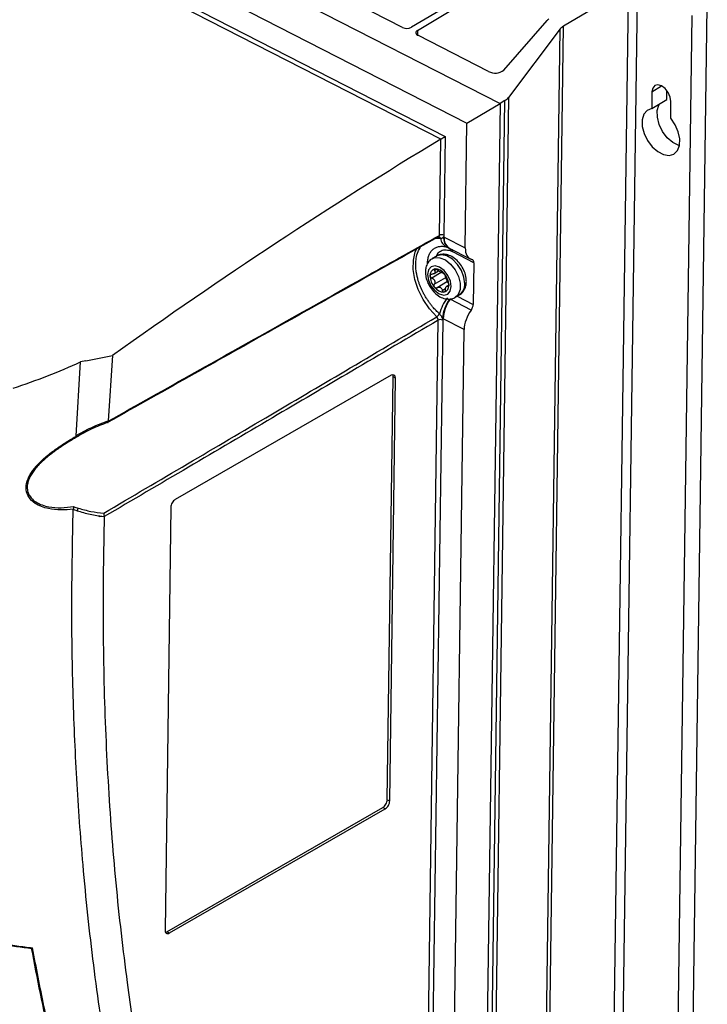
# Model space of a CAD drawing. Header units: millimetres. Extents: x -0.201 to 0.721, y -0.195 to 0.483.
# Tile 127 of 188: x 0.589 to 0.696, y -0.118 to 0.035. Entities that reach past the tile are written whole.
import ezdxf

# ---------------------------------------------------------------- set-up
doc = ezdxf.new("R2010")
doc.units = ezdxf.units.MM

msp = doc.modelspace()

# ---------------------------------------------------------------- linework, layer by layer
at = {"color": 7, "linetype": 'Continuous', "lineweight": 25}
for p, q in [((0.551971, 0.079255), (0.663652, 0.022057)), ((0.547016, 0.076087), (0.658503, 0.018988)), ((0.550297, 0.070604), (0.655118, 0.016919)), ((0.654414, 0.016496), (0.550332, 0.069802)), ((0.673187, 0.047733), (0.649864, 0.033931)), ((0.650784, 0.03346), (0.673929, 0.047353)), ((0.683665, 0.040127), (0.673533, 0.034088)), ((0.680998, -0.153371), (0.683665, 0.040127)), ((0.682411, -0.153348), (0.685078, 0.040149)), ((0.648454, 0.03391), (0.641226, 0.037611)), ((0.693268, -0.156297), (0.695935, 0.0372)), ((0.690911, -0.157702), (0.693578, 0.035796)), ((0.664229, 0.027272), (0.670976, 0.034973)), ((0.670866, -0.159409), (0.673533, 0.034088)), ((0.650784, 0.03346), (0.650774, 0.032726)), ((0.661866, 0.027041), (0.650852, 0.032682)), ((0.673034, 0.033682), (0.664971, 0.022989)), ((0.670368, -0.159816), (0.673034, 0.033682)), ((0.68731, 0.023887), (0.688826, 0.024791)), ((0.68731, 0.023887), (0.687274, 0.021272)), ((0.689631, 0.022677), (0.68965, 0.024069)), ((0.658503, 0.018988), (0.663652, 0.022057)), ((0.663652, 0.022057), (0.660984, -0.171513)), ((0.661749, -0.170986), (0.664416, 0.022512)), ((0.664971, 0.022989), (0.662304, -0.170508)), ((0.664416, 0.022512), (0.663652, 0.022057)), ((0.687274, 0.021272), (0.689631, 0.022677)), ((0.690231, 0.019758), (0.690267, 0.022373)), ((0.658236, -0.000419), (0.658503, 0.018988)), ((0.655118, 0.016919), (0.654906, 0.001522)), ((0.654205, 0.001514), (0.654412, 0.016494)), ((0.654412, 0.016494), (0.654414, 0.016496)), ((0.654085, 0.001267), (0.654122, 0.001283)), ((0.654974, 0.001252), (0.658236, -0.000419)), ((0.655186, -0.000278), (0.655423, -0.000346)), ((0.655685, -0.000433), (0.655735, -0.000459)), ((0.655735, -0.000459), (0.659012, -0.002137)), ((0.656226, -0.00104), (0.655936, -0.000923)), ((0.659565, -0.00275), (0.656278, -0.001066)), ((0.653768, -0.001716), (0.653094, -0.002118)), ((0.659565, -0.00275), (0.659476, -0.009261)), ((0.654486, -0.004274), (0.653032, -0.005141)), ((0.653377, -0.004454), (0.654081, -0.004034)), ((0.653744, -0.00379), (0.653445, -0.003968)), ((0.653416, -0.006114), (0.655212, -0.005043)), ((0.65548, -0.005697), (0.653875, -0.006653)), ((0.654664, -0.007057), (0.655173, -0.006754)), ((0.65567, -0.006227), (0.655368, -0.006406)), ((0.655537, -0.006424), (0.655664, -0.006349)), ((0.659161, -0.01013), (0.655879, -0.008449)), ((0.656678, -0.008131), (0.657351, -0.007729)), ((0.656951, -0.007968), (0.659476, -0.009261)), ((0.652251, -0.140273), (0.654023, -0.011705)), ((0.654724, -0.011697), (0.652952, -0.140265)), ((0.65806, -0.013171), (0.654798, -0.0115)), ((0.656282, -0.142206), (0.65806, -0.013171)), ((0.597633, -0.029702), (0.598334, -0.018202)), ((0.599148, -0.018037), (0.598334, -0.018202)), ((0.599148, -0.018037), (0.603304, -0.017204)), ((0.603304, -0.017204), (0.602642, -0.027393)), ((0.646709, -0.020293), (0.61308, -0.039634)), ((0.6461, -0.08643), (0.647008, -0.02054)), ((0.646476, -0.086622), (0.647384, -0.020732)), ((0.647384, -0.020732), (0.647008, -0.02054)), ((0.602642, -0.027393), (0.602643, -0.027437)), ((0.597177, -0.0412), (0.597189, -0.041136)), ((0.612382, -0.040863), (0.611474, -0.106752)), ((0.601264, -0.042329), (0.60128, -0.04215)), ((0.601264, -0.042329), (0.601365, -0.042186)), ((0.602019, -0.042323), (0.602017, -0.042353)), ((0.6461, -0.08643), (0.646476, -0.086622)), ((0.611773, -0.106999), (0.645403, -0.087658)), ((0.612149, -0.107191), (0.645778, -0.08785)), ((0.645778, -0.08785), (0.645403, -0.087658)), ((0.611773, -0.106999), (0.612149, -0.107191)), ((0.590444, -0.109462), (0.590692, -0.109589))]:
    msp.add_line(p, q, dxfattribs=at)
at = {"color": 7, "linetype": 'Continuous', "lineweight": 25, "flags": 128}
for points in [[(0.690267, 0.022373), (0.690163, 0.023069), (0.68985, 0.023774), (0.689375, 0.024382), (0.688811, 0.024798), (0.688244, 0.024961), (0.687759, 0.024845), (0.687431, 0.024468), (0.68731, 0.023887)], [(0.691598, 0.015464), (0.691477, 0.015501), (0.69057, 0.015966), (0.68971, 0.016719), (0.688978, 0.017689), (0.688443, 0.018786), (0.688155, 0.019906), (0.688141, 0.020943), (0.688402, 0.0218), (0.688547, 0.022031)], [(0.687274, 0.021272), (0.686558, 0.020992), (0.686046, 0.020396), (0.685784, 0.019538), (0.685798, 0.018501), (0.686086, 0.017381), (0.686621, 0.016285), (0.687353, 0.015314), (0.688213, 0.014561), (0.689121, 0.014097), (0.689989, 0.013964), (0.690738, 0.014176), (0.691296, 0.014713), (0.69161, 0.015524), (0.691652, 0.016533), (0.691418, 0.017644), (0.690928, 0.018754), (0.690231, 0.019758)], [(0.653793, -0.011197), (0.652662, -0.00994), (0.65169, -0.0085), (0.650923, -0.006946), (0.650398, -0.005351), (0.650139, -0.003791), (0.650159, -0.002338), (0.650457, -0.001063), (0.650676, -0.000567)], [(0.658147, -0.006048), (0.658019, -0.005028), (0.657626, -0.003976), (0.657008, -0.003004), (0.656234, -0.002218), (0.655386, -0.001704), (0.654557, -0.001517), (0.653837, -0.001678), (0.653768, -0.001716)], [(0.653081, -0.002126), (0.653505, -0.001956), (0.65429, -0.001969), (0.65514, -0.002324), (0.655962, -0.002983), (0.656668, -0.003874), (0.657181, -0.0049), (0.657445, -0.005951), (0.657431, -0.006912), (0.657142, -0.007679), (0.656682, -0.008128)], [(0.652365, -0.004579), (0.652494, -0.005449), (0.652886, -0.006331), (0.653479, -0.00709), (0.654184, -0.007611), (0.654893, -0.007814), (0.655499, -0.007669), (0.655909, -0.007198), (0.656061, -0.006472), (0.655931, -0.005602), (0.65554, -0.00472), (0.654946, -0.003961), (0.654241, -0.00344), (0.653532, -0.003237), (0.652926, -0.003382), (0.652516, -0.003853), (0.652365, -0.004579)]]:
    msp.add_lwpolyline(points, dxfattribs=at)
at = {"color": 7, "linetype": 'Continuous', "lineweight": 25}
for centre, radius, start, end in [((0.649138, 0.035352), 0.0015958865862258, 244.643515, 297.091872), ((0.671967, 0.033979), 0.0014035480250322, 120.271457, 134.917838), ((0.674533, 0.032354), 0.0020024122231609, 119.990014, 138.473086), ((0.650952, 0.033083), 0.0004131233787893, 113.953029, 256.052931), ((0.662868, 0.02899), 0.0021912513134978, 242.794544, 308.391101), ((0.663466, 0.024177), 0.0019168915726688, 299.688903, 321.706642), ((0.654564, 0.000799), 0.0008002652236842, 64.694628, 116.597496), ((0.654078, 0.000948), 0.0003395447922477, 19.121178, 82.659932), ((0.656125, 0.001253), 0.0017371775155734, 186.41686, 245.01925), ((0.656637, 0.00107), 0.0017799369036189, 172.497156, 237.650289), ((0.651797, -0.00495), 0.006968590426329, 62.878685, 63.811207), ((0.65669, 0.000991), 0.0017356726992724, 171.353595, 236.63826), ((0.65526, -0.000949), 0.0006766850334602, 2.181843, 48.265349), ((0.655563, -0.001012), 0.0006637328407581, 357.556564, 32.233577), ((0.655629, -0.001027), 0.0006502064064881, 356.554622, 31.404856), ((0.654656, -0.004233), 0.0035579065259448, 62.878685, 63.811207), ((0.653706, -0.004664), 0.0009604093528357, 102.263103, 186.82945), ((0.653513, -0.005503), 0.0017775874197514, 35.405687, 90.355423), ((0.653794, -0.005407), 0.0013266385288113, 58.694469, 67.066641), ((0.654708, -0.003622), 0.0006887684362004, 234.798116, 250.962994), ((0.652819, -0.006359), 0.0028544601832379, 1.712932, 41.34717), ((0.655606, -0.004693), 0.0028544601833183, 181.712932, 221.34717), ((0.656322, -0.006214), 0.0018317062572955, 304.170687, 5.201968), ((0.654912, -0.005548), 0.0017775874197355, 215.405687, 270.355423), ((0.654054, -0.007228), 0.0006887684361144, 54.798116, 70.962994), ((0.654968, -0.005444), 0.0013266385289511, 238.694469, 247.066641), ((0.654719, -0.006387), 0.000960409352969, 282.263103, 6.82945), ((0.660962, -0.012396), 0.0069279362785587, 142.773408, 166.133207), ((0.660406, -0.011833), 0.005721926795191, 143.32749, 176.131546), ((0.660446, -0.011784), 0.0056546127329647, 143.859846, 177.127244), ((0.657894, -0.004514), 0.0044205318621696, 241.960989, 242.878729), ((0.653046, -0.010035), 0.0013812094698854, 302.768475, 329.538182), ((0.654381, -0.012421), 0.0008002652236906, 64.694628, 116.597496), ((0.658052, -0.005148), 0.0071376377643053, 241.960989, 242.878729), ((0.596853, -0.040879), 0.0011227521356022, 329.975294, 353.439726)]:
    msp.add_arc(centre, radius, start, end, dxfattribs=at)
for centre, major_axis, ratio, start_param, end_param in [((0.654781, 0.016718), (0.0005042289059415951, 0.0003035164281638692), 0.003937, 3.894588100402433, 5.44121099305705), ((0.658578, -0.65677), (0.3826608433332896, 0.7216986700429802), 0.567796, 0.7586230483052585, 0.84993896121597), ((0.660638, 0.000963), (0.001639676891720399, 0.003092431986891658), 0.567796, 2.305241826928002, 3.287007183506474), ((0.658879, -0.003145), (0.0004684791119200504, 0.0008835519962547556), 0.567796, 5.446834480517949, 6.428599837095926), ((0.660462, -0.011789), (0.001639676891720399, 0.003092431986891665), 0.567796, 1.323476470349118, 2.305241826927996), ((0.658789, -0.009655), (0.0004684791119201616, 0.0008835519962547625), 0.567796, 4.465069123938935, 5.446834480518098), ((0.646697, -0.021127), (0.0004684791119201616, 0.0008835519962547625), 0.567796, 5.446834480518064, 7.017630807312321), ((0.646322, -0.020935), (0.0004684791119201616, 0.0008835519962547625), 0.567796, 5.44683448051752, 5.910921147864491), ((0.613068, -0.040468), (0.0004684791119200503, 0.0008835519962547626), 0.567796, 0.7344455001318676, 2.305241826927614), ((0.645414, -0.086824), (0.0004684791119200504, 0.0008835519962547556), 0.567796, 3.876038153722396, 5.446834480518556), ((0.645789, -0.087016), (0.0004684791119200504, 0.0008835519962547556), 0.567796, 3.876038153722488, 5.446834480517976), ((0.61216, -0.106357), (0.0004684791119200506, 0.0008835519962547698), 0.567796, 2.305241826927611, 3.87603815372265), ((0.611785, -0.106165), (0.0004684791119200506, 0.0008835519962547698), 0.567796, 3.529992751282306, 3.876038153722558)]:
    msp.add_ellipse(centre, major_axis=major_axis, ratio=ratio, start_param=start_param, end_param=end_param, dxfattribs=at)
for points, knots in [([(0.6539649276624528, 0.0012463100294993), (0.6489604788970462, -0.0015627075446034), (0.6404273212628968, -0.0063524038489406), (0.6277785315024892, -0.0134576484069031), (0.6156399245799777, -0.0202790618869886), (0.6070299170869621, -0.025120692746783), (0.6025353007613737, -0.0276481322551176)], [0, 0, 0, 0, 0.2919462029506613, 0.4978016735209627, 0.7378412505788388, 1, 1, 1, 1]), ([(0.6026426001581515, -0.0274369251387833), (0.6071335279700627, -0.0249128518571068), (0.620608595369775, -0.017339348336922), (0.6377961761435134, -0.0076888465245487), (0.6504926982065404, -0.0005679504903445), (0.6542053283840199, 0.001514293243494)], [0, 0, 0, 0, 0.2612857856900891, 0.783990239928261, 1, 1, 1, 1]), ([(0.6536531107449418, 0.0010712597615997), (0.6537630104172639, 0.0010785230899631), (0.6540056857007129, 0.0010945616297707), (0.6542598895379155, 0.0010715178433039), (0.6543989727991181, 0.0010589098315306)], [0, 0, 0, 0, 0.4528671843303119, 1, 1, 1, 1]), ([(0.6539649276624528, 0.0012463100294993), (0.6539745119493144, 0.0012459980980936), (0.6539937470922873, 0.001245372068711), (0.6540214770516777, 0.0012483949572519), (0.6540481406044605, 0.0012546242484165), (0.6540690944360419, 0.0012619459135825), (0.6540804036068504, 0.0012682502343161), (0.6540839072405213, 0.001270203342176)], [0, 0, 0, 0, 0.2203876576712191, 0.4423060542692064, 0.6690539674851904, 0.8974713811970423, 1, 1, 1, 1]), ([(0.6540839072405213, 0.001270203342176), (0.6540880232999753, 0.0012722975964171), (0.6540998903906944, 0.0012783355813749), (0.6541176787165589, 0.00129166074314), (0.6541372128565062, 0.0013099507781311), (0.6541543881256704, 0.001331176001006), (0.6541691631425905, 0.0013548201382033), (0.6541815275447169, 0.0013808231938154), (0.6541915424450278, 0.001409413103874), (0.6541991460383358, 0.0014412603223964), (0.6542042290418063, 0.0014760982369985), (0.6542049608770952, 0.001501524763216), (0.6542053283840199, 0.001514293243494)], [0, 0, 0, 0, 0.0538657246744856, 0.1553013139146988, 0.258946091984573, 0.3633543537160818, 0.4640853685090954, 0.5655166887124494, 0.6691565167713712, 0.7735593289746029, 0.8862879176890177, 1, 1, 1, 1]), ([(0.6543989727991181, 0.0010589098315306), (0.6544744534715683, 0.0010623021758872), (0.6546087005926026, 0.0010683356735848), (0.6547567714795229, 0.0011771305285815), (0.6548336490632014, 0.0012605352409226), (0.6548725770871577, 0.0013027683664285)], [0, 0, 0, 0, 0.3880180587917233, 0.6901145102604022, 0.9999999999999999, 0.9999999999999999, 0.9999999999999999, 0.9999999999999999]), ([(0.6549056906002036, 0.0015221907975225), (0.6549028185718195, 0.0014714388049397), (0.654898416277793, 0.0013936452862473), (0.6548792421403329, 0.0013262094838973), (0.6548725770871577, 0.0013027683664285)], [0, 0, 0, 0, 0.6523935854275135, 1, 1, 1, 1]), ([(0.6542364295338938, -0.0107353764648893), (0.6541436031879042, -0.0106497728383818), (0.6538641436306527, -0.0103920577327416), (0.653504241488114, -0.010015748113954), (0.6531307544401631, -0.0095856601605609), (0.6528263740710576, -0.0092058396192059), (0.6525103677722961, -0.0087740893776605), (0.6522099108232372, -0.008323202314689), (0.65193449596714, -0.0078672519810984), (0.6516024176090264, -0.0072592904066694), (0.6513154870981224, -0.0066426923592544), (0.6510764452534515, -0.0060230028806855), (0.6508196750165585, -0.0052542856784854), (0.6506439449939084, -0.0044922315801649), (0.6505353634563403, -0.003608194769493), (0.6505138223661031, -0.0030360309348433), (0.6505439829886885, -0.0024882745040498), (0.6506252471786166, -0.0018228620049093), (0.6507936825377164, -0.0012066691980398), (0.6510482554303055, -0.0006649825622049), (0.6511904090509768, -0.0004120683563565), (0.6512894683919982, -0.0002791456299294), (0.6513195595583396, -0.0002387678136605)], [0, 0, 0, 0, 0.0305293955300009, 0.0919106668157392, 0.1227868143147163, 0.1633346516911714, 0.2042974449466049, 0.2454706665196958, 0.2870738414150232, 0.3258419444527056, 0.403970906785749, 0.4435744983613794, 0.4815262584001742, 0.5965979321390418, 0.6343939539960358, 0.7106275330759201, 0.7491152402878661, 0.7873635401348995, 0.9033552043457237, 0.9427932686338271, 0.9826223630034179, 1, 1, 1, 1]), ([(0.6523614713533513, -0.0029189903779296), (0.6523611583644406, -0.0029124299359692), (0.6523554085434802, -0.0027919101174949), (0.6523682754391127, -0.0025647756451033), (0.6524027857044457, -0.0022408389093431), (0.6524669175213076, -0.0019343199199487), (0.6525557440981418, -0.0016472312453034), (0.6526696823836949, -0.0013803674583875), (0.6528097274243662, -0.001132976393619), (0.6529728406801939, -0.0009121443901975), (0.653156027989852, -0.0007199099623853), (0.6533579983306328, -0.000555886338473), (0.6535814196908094, -0.0004189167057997), (0.6538204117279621, -0.0003136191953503), (0.654154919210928, -0.0002151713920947), (0.6545141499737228, -0.0001795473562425), (0.6548926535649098, -0.0002028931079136), (0.655089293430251, -0.0002435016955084), (0.6551875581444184, -0.0002637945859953)], [0, 0, 0, 0, 0.003563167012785, 0.0654578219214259, 0.1286800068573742, 0.1923616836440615, 0.2542059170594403, 0.3164854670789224, 0.3801501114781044, 0.4442988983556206, 0.5054010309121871, 0.5669389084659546, 0.6298621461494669, 0.6932684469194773, 0.7533280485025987, 0.8755158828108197, 0.9377928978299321, 1, 1, 1, 1]), ([(0.6559359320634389, -0.0009229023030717), (0.655630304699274, -0.0008483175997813), (0.6550191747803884, -0.0006991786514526), (0.6542736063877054, -0.0009906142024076), (0.653814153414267, -0.0013978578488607), (0.6537149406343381, -0.0017755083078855), (0.6536956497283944, -0.001848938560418)], [0, 0, 0, 0, 0.3074021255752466, 0.6146787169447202, 0.925078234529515, 1, 1, 1, 1]), ([(0.6584073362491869, -0.0056831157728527), (0.6584011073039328, -0.0055009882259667), (0.6583839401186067, -0.0049990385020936), (0.6581484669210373, -0.0041474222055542), (0.6576617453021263, -0.0032013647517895), (0.6569811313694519, -0.0023758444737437), (0.6561885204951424, -0.0017770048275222), (0.6553519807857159, -0.0014440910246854), (0.6545586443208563, -0.0014181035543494), (0.6539917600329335, -0.0015349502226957), (0.6537797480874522, -0.0017222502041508), (0.6537555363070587, -0.001743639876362)], [0, 0, 0, 0, 0.0769437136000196, 0.2120594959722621, 0.3478744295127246, 0.484990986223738, 0.6249886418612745, 0.7524056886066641, 0.8711499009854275, 0.9852853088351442, 1, 1, 1, 1]), ([(0.6553135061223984, -0.000294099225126), (0.65538791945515, -0.0003212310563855), (0.6555243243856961, -0.0003709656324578), (0.6556214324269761, -0.0004170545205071), (0.6556655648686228, -0.000438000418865)], [0, 0, 0, 0, 0.5455325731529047, 1, 1, 1, 1]), ([(0.65308861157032, -0.0021475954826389), (0.6530428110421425, -0.0021672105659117), (0.6527571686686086, -0.0022895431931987), (0.6523934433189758, -0.0027636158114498), (0.6520909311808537, -0.0034379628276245), (0.6520547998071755, -0.0039354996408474), (0.6520382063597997, -0.0041639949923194)], [0, 0, 0, 0, 0.0637394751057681, 0.3975215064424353, 0.7233098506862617, 1, 1, 1, 1]), ([(0.6520382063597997, -0.0041639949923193), (0.6520444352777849, -0.004346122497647), (0.6520616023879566, -0.004848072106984), (0.652297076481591, -0.0056996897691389), (0.6527837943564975, -0.0066457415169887), (0.6534644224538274, -0.0074712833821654), (0.6542569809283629, -0.0080700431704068), (0.6550936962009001, -0.0084032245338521), (0.6558864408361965, -0.0084283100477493), (0.6564484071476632, -0.008315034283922), (0.6566563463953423, -0.0081325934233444), (0.656676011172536, -0.0081153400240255)], [0, 0, 0, 0, 0.0771592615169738, 0.2126535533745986, 0.3488489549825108, 0.4863496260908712, 0.6267394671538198, 0.7545134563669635, 0.8735903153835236, 0.9880454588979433, 1, 1, 1, 1]), ([(0.6527527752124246, -0.0047778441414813), (0.6527569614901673, -0.0047453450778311), (0.6527653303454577, -0.0046803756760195), (0.6528243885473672, -0.0046041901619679), (0.6529117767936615, -0.0045526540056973), (0.6529904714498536, -0.0045376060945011), (0.6530352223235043, -0.0045366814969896), (0.6530402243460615, -0.0045365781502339)], [0, 0, 0, 0, 0.2355200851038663, 0.4708319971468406, 0.7119519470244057, 0.9678034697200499, 1, 1, 1, 1]), ([(0.6534452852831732, -0.003967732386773), (0.653454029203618, -0.0039821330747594), (0.65347156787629, -0.0040110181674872), (0.653492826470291, -0.0040546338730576), (0.6535099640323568, -0.0040984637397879), (0.6535216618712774, -0.0041407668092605), (0.653530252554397, -0.0041944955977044), (0.6535288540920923, -0.0042458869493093), (0.6535166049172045, -0.0042942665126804), (0.6534973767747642, -0.0043400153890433), (0.653467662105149, -0.0043820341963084), (0.6534279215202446, -0.0044193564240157), (0.6533815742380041, -0.0044535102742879), (0.6533264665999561, -0.0044820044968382), (0.653263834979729, -0.0045043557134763), (0.6532125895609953, -0.0045180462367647), (0.6531577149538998, -0.0045281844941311), (0.6531002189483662, -0.0045348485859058), (0.6530602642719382, -0.004536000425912), (0.6530402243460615, -0.0045365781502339)], [0, 0, 0, 0, 0.0515560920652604, 0.1034118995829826, 0.1562665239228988, 0.2094962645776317, 0.2573940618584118, 0.3548995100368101, 0.4047043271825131, 0.4512981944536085, 0.5465125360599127, 0.5952952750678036, 0.6430658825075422, 0.7405172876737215, 0.7902694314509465, 0.8418227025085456, 0.8937351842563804, 0.9467011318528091, 1, 1, 1, 1]), ([(0.6535023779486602, -0.0037251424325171), (0.6534788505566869, -0.0037315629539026), (0.6534318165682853, -0.0037443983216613), (0.6533985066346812, -0.003797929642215), (0.6533977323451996, -0.0038702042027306), (0.6534224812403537, -0.0039309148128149), (0.6534429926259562, -0.0039640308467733), (0.6534452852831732, -0.003967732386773)], [0, 0, 0, 0, 0.2355200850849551, 0.4708319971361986, 0.7119519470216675, 0.96780346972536, 1, 1, 1, 1]), ([(0.653913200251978, -0.0039031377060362), (0.653877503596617, -0.0038743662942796), (0.6538060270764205, -0.0038167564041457), (0.6537131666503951, -0.0037684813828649), (0.6536296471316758, -0.0037369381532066), (0.6535647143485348, -0.0037212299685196), (0.6535199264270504, -0.0037240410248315), (0.6535023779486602, -0.0037251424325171)], [0, 0, 0, 0, 0.2724766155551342, 0.545588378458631, 0.6126147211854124, 0.8482175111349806, 1, 1, 1, 1]), ([(0.6543113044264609, -0.0041849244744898), (0.6542450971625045, -0.0041451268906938), (0.654107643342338, -0.0040625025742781), (0.6539795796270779, -0.0039575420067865), (0.653913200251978, -0.0039031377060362)], [0, 0, 0, 0, 0.4816691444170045, 1, 1, 1, 1]), ([(0.6547020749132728, -0.0043071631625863), (0.6546782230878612, -0.004315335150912), (0.6546321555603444, -0.0043311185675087), (0.654531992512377, -0.0042920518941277), (0.6544836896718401, -0.0042732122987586)], [0, 0, 0, 0, 0.5177578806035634, 1, 1, 1, 1]), ([(0.6547020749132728, -0.0043071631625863), (0.6547153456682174, -0.0043034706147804), (0.6547419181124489, -0.0042960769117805), (0.6547970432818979, -0.0043235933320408), (0.6548539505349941, -0.0043639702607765), (0.6549036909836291, -0.0044069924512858), (0.6549457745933, -0.0044542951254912), (0.6549622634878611, -0.0044728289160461)], [0, 0, 0, 0, 0.2724766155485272, 0.5455883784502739, 0.6126147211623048, 0.8482175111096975, 1, 1, 1, 1]), ([(0.6549622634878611, -0.0044728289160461), (0.6549871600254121, -0.0045040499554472), (0.655036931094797, -0.0045664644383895), (0.6550977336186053, -0.0046681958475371), (0.6551415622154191, -0.0047633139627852), (0.6551576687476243, -0.0048195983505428), (0.6551612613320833, -0.0048440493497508), (0.6551616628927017, -0.0048467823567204)], [0, 0, 0, 0, 0.2355200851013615, 0.4708319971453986, 0.7119519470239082, 0.9678034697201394, 1, 1, 1, 1]), ([(0.6530318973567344, -0.0051407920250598), (0.6529905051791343, -0.0051198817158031), (0.6529076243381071, -0.005078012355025), (0.6528140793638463, -0.0049773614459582), (0.6527601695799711, -0.0048719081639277), (0.6527550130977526, -0.0048063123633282), (0.6527527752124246, -0.0047778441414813)], [0, 0, 0, 0, 0.2726506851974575, 0.5459369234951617, 0.8029390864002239, 1, 1, 1, 1]), ([(0.6530318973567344, -0.0051407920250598), (0.6530511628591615, -0.0051491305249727), (0.6530898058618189, -0.0051658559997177), (0.6531461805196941, -0.0051961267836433), (0.6532010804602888, -0.0052304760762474), (0.6532519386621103, -0.005268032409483), (0.6533135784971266, -0.0053212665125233), (0.6533677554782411, -0.0053804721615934), (0.6534128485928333, -0.0054452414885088), (0.6534512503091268, -0.0055127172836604), (0.6534797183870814, -0.0055844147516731), (0.6534974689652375, -0.0056588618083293), (0.6535081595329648, -0.0057351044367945), (0.6535080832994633, -0.005812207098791), (0.653497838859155, -0.0058889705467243), (0.6534849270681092, -0.0059469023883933), (0.6534667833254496, -0.0060042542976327), (0.6534440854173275, -0.0060603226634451), (0.6534251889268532, -0.0060958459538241), (0.6534157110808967, -0.006113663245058)], [0, 0, 0, 0, 0.051556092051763, 0.1034118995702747, 0.1562665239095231, 0.2094962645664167, 0.2573940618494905, 0.3548995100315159, 0.4047043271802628, 0.4512981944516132, 0.546512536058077, 0.5952952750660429, 0.6430658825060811, 0.740517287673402, 0.7902694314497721, 0.8418227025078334, 0.8937351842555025, 0.9467011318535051, 1, 1, 1, 1]), ([(0.6534630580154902, -0.0065782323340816), (0.6534400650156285, -0.0065458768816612), (0.6533940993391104, -0.0064811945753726), (0.6533631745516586, -0.0063616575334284), (0.6533650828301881, -0.006239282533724), (0.6533917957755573, -0.0061574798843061), (0.6534133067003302, -0.0061180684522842), (0.6534157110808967, -0.006113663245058)], [0, 0, 0, 0, 0.2355200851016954, 0.4708319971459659, 0.7119519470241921, 0.967803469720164, 1, 1, 1, 1]), ([(0.6555454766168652, -0.0058196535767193), (0.6555370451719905, -0.0058048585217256), (0.6555201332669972, -0.0057751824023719), (0.6554945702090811, -0.0057265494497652), (0.655468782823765, -0.0056748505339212), (0.65544371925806, -0.0056219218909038), (0.655411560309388, -0.0055511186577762), (0.6553801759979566, -0.0054783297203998), (0.6553496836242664, -0.0054048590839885), (0.6553201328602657, -0.0053321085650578), (0.6552918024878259, -0.0052603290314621), (0.6552653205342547, -0.0051910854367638), (0.655240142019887, -0.005123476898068), (0.655217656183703, -0.0050598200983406), (0.6551984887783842, -0.0050005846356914), (0.655185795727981, -0.004957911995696), (0.6551752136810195, -0.0049176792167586), (0.6551668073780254, -0.0048801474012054), (0.655163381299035, -0.0048579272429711), (0.6551616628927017, -0.0048467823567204)], [0, 0, 0, 0, 0.0515560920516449, 0.1034118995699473, 0.1562665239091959, 0.2094962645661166, 0.2573940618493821, 0.3548995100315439, 0.404704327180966, 0.4512981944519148, 0.5465125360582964, 0.5952952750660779, 0.6430658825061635, 0.7405172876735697, 0.7902694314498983, 0.8418227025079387, 0.8937351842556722, 0.9467011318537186, 1, 1, 1, 1]), ([(0.6555454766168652, -0.0058196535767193), (0.6555637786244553, -0.005854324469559), (0.6556004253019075, -0.005923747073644), (0.6556441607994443, -0.0060540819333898), (0.6556695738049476, -0.0061765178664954), (0.6556716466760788, -0.0062439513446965), (0.6556725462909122, -0.0062732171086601)], [0, 0, 0, 0, 0.2726506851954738, 0.5459369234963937, 0.8029390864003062, 1, 1, 1, 1]), ([(0.6573347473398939, -0.0077097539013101), (0.6573881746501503, -0.0076871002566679), (0.6576819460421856, -0.0075625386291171), (0.6580525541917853, -0.0070842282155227), (0.6583545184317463, -0.0064089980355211), (0.6583907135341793, -0.0059115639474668), (0.6584073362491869, -0.0056831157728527)], [0, 0, 0, 0, 0.0734301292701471, 0.403757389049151, 0.7261736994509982, 1, 1, 1, 1]), ([(0.6538752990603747, -0.0066532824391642), (0.6538388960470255, -0.0066707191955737), (0.6537660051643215, -0.0067056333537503), (0.6536446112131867, -0.0066995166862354), (0.6535386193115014, -0.0066544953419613), (0.6534859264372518, -0.0066013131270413), (0.6534630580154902, -0.0065782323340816)], [0, 0, 0, 0, 0.2726506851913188, 0.5459369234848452, 0.8029390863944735, 1, 1, 1, 1]), ([(0.6538752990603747, -0.0066532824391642), (0.6539428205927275, -0.0066190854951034), (0.6540732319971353, -0.0065530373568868), (0.6542116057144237, -0.006569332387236), (0.6542783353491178, -0.0065771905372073)], [0, 0, 0, 0, 0.5177578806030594, 1, 1, 1, 1]), ([(0.654450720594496, -0.0066654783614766), (0.65449853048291, -0.0067162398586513), (0.6545977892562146, -0.0068216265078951), (0.6546415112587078, -0.0069768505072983), (0.6546641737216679, -0.0070573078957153)], [0, 0, 0, 0, 0.4816691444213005, 1, 1, 1, 1]), ([(0.6549229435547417, -0.0073259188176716), (0.6548967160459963, -0.0073254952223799), (0.6548442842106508, -0.0073246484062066), (0.6547692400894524, -0.0072723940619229), (0.6547066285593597, -0.0071879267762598), (0.6546760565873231, -0.0071084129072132), (0.6546653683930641, -0.0070624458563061), (0.6546641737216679, -0.0070573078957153)], [0, 0, 0, 0, 0.2355200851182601, 0.4708319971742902, 0.7119519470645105, 0.9678034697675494, 1, 1, 1, 1]), ([(0.6551320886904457, -0.0069927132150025), (0.6551255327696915, -0.0070379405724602), (0.6551124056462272, -0.0071285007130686), (0.6550596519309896, -0.0072378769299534), (0.654993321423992, -0.0073068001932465), (0.6549442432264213, -0.0073201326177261), (0.6549229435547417, -0.0073259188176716)], [0, 0, 0, 0, 0.2726506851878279, 0.5459369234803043, 0.8029390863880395, 1, 1, 1, 1]), ([(0.6551320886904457, -0.0069927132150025), (0.6551341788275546, -0.0069718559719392), (0.6551383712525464, -0.0069300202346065), (0.6551479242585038, -0.0068680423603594), (0.6551598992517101, -0.0068068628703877), (0.6551739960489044, -0.0067491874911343), (0.6551948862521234, -0.0066778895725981), (0.65521907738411, -0.006612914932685), (0.6552459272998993, -0.0065558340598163), (0.6552740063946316, -0.0065048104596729), (0.6553038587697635, -0.0064627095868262), (0.6553348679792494, -0.0064305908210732), (0.6553667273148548, -0.0064050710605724), (0.6553992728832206, -0.0063900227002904), (0.6554324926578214, -0.0063851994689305), (0.6554581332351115, -0.0063867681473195), (0.6554842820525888, -0.0063937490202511), (0.6555106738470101, -0.0064056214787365), (0.6555283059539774, -0.0064177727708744), (0.6555371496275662, -0.0064238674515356)], [0, 0, 0, 0, 0.0515560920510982, 0.1034118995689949, 0.156266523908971, 0.2094962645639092, 0.2573940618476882, 0.3548995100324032, 0.4047043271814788, 0.4512981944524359, 0.5465125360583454, 0.5952952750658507, 0.6430658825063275, 0.7405172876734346, 0.7902694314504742, 0.8418227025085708, 0.8937351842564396, 0.9467011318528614, 1, 1, 1, 1]), ([(0.6556725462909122, -0.0062732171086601), (0.6556702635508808, -0.0063045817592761), (0.6556657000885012, -0.0063672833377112), (0.6556365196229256, -0.0064256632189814), (0.6555948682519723, -0.0064499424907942), (0.6555589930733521, -0.0064394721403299), (0.6555393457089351, -0.0064254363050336), (0.655537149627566, -0.0064238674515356)], [0, 0, 0, 0, 0.2355200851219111, 0.4708319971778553, 0.7119519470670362, 0.9678034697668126, 1, 1, 1, 1]), ([(0.654696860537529, -0.0114473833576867), (0.6546597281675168, -0.0113674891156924), (0.6545852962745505, -0.0112073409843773), (0.6544678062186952, -0.0110050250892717), (0.6543477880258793, -0.0108472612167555), (0.6542738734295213, -0.010772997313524), (0.6542364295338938, -0.0107353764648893)], [0, 0, 0, 0, 0.3094695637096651, 0.6203322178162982, 0.8076666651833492, 1, 1, 1, 1]), ([(0.6019240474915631, -0.041785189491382), (0.610609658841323, -0.0366679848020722), (0.6234144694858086, -0.0291239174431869), (0.6407039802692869, -0.0189248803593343), (0.6493080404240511, -0.0138448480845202), (0.6537934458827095, -0.0111965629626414)], [0, 0, 0, 0, 0.5023253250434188, 0.7405558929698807, 0.9999999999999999, 0.9999999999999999, 0.9999999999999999, 0.9999999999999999]), ([(0.6540231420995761, -0.0117053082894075), (0.6495346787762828, -0.014350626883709), (0.6409247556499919, -0.0194249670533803), (0.6235899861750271, -0.02963344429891), (0.6107437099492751, -0.0371903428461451), (0.6020188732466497, -0.0423227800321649)], [0, 0, 0, 0, 0.2589278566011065, 0.4966842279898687, 1, 1, 1, 1]), ([(0.6540231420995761, -0.0117053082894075), (0.6540231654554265, -0.0116936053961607), (0.6540232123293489, -0.0116701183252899), (0.6540199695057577, -0.0116331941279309), (0.6540142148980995, -0.011595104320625), (0.6540057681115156, -0.0115565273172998), (0.6539948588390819, -0.0115179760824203), (0.653981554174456, -0.0114795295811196), (0.6539657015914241, -0.0114409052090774), (0.6539475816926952, -0.0114029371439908), (0.6539274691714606, -0.0113660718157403), (0.6539054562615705, -0.011330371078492), (0.6538813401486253, -0.0112955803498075), (0.6538545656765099, -0.0112612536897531), (0.6538253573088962, -0.0112277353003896), (0.6538041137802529, -0.011206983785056), (0.6537934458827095, -0.0111965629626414)], [0, 0, 0, 0, 0.0691405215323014, 0.1387612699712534, 0.2098971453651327, 0.2815567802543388, 0.350689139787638, 0.4203021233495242, 0.4914312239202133, 0.5630842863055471, 0.6322137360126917, 0.701823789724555, 0.7729494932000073, 0.8445988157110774, 0.921961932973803, 1, 1, 1, 1]), ([(0.654696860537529, -0.0114473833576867), (0.6547011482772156, -0.0114686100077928), (0.6547097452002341, -0.0115111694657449), (0.654718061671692, -0.0115742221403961), (0.6547232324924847, -0.0116366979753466), (0.6547234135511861, -0.0116771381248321), (0.6547235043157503, -0.0116974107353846)], [0, 0, 0, 0, 0.2468272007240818, 0.4948888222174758, 0.7467882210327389, 1, 1, 1, 1]), ([(0.5878372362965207, -0.0222969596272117), (0.58964159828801, -0.0216816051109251), (0.5932658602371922, -0.0204455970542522), (0.5966398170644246, -0.0189518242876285), (0.5983340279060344, -0.0182017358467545)], [0, 0, 0, 0, 0.4978563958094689, 1, 1, 1, 1]), ([(0.5976325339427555, -0.0297023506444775), (0.5983968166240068, -0.0292695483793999), (0.60000001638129, -0.0283616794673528), (0.6017342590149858, -0.0277255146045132), (0.6026417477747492, -0.0273926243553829)], [0, 0, 0, 0, 0.4767233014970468, 1, 1, 1, 1]), ([(0.6025353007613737, -0.0276481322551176), (0.6025360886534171, -0.0276483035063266), (0.602543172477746, -0.0276498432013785), (0.6025731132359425, -0.0276531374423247), (0.6026152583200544, -0.0276336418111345), (0.6026476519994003, -0.0275604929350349), (0.6026442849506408, -0.0274781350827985), (0.6026426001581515, -0.0274369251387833)], [0, 0, 0, 0, 0.0101795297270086, 0.0915226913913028, 0.4018598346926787, 0.7007046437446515, 1, 1, 1, 1]), ([(0.6025353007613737, -0.0276481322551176), (0.6016985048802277, -0.0279636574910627), (0.6000244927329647, -0.0285948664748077), (0.5984702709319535, -0.0294817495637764), (0.5976929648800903, -0.0299253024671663)], [0, 0, 0, 0, 0.4998744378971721, 1, 1, 1, 1]), ([(0.5971889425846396, -0.0411359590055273), (0.597185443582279, -0.0411364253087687), (0.5965424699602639, -0.0412221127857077), (0.595239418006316, -0.0413158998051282), (0.5935680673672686, -0.0411691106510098), (0.5922207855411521, -0.0407898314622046), (0.5911217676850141, -0.0402419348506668), (0.5902225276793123, -0.0393829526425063), (0.5898482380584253, -0.038349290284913), (0.5898431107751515, -0.0372663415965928), (0.5902144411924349, -0.0360916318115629), (0.5911436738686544, -0.0347039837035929), (0.5924197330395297, -0.0333918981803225), (0.5939143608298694, -0.0321820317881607), (0.5954758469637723, -0.0310966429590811), (0.5967145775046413, -0.0303195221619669), (0.5974375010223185, -0.029886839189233), (0.5976380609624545, -0.0297681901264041), (0.5976425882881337, -0.0297655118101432)], [0, 0, 0, 0, 0.0005568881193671, 0.1023332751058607, 0.2057694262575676, 0.2667555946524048, 0.3290424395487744, 0.4079411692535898, 0.4712556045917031, 0.5039119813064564, 0.5721718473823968, 0.6400509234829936, 0.7209369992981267, 0.8051788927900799, 0.88639366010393, 0.9684391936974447, 0.9992875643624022, 1, 1, 1, 1]), ([(0.5976929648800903, -0.0299253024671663), (0.5974754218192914, -0.0300550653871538), (0.5967527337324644, -0.0304861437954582), (0.5955154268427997, -0.0312647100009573), (0.5940081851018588, -0.0323094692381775), (0.5925442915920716, -0.0334852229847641), (0.5914732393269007, -0.0345666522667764), (0.5907979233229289, -0.0354771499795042), (0.5904244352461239, -0.0361136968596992), (0.5901492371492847, -0.0367800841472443), (0.590007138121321, -0.0374393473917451), (0.5900099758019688, -0.0380603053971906), (0.5901425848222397, -0.0386189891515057), (0.5904069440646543, -0.0391499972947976), (0.5908157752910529, -0.039637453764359), (0.5914523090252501, -0.0401279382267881), (0.5923187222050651, -0.0405350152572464), (0.5936353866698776, -0.0408699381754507), (0.5953035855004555, -0.0409895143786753), (0.5965933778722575, -0.0408348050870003), (0.597244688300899, -0.0407566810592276)], [0, 0, 0, 0, 0.0351361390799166, 0.1167238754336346, 0.1989709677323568, 0.2798164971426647, 0.3631277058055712, 0.3962201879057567, 0.4299317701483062, 0.4626836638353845, 0.4966597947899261, 0.528337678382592, 0.5587175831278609, 0.5901748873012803, 0.6284558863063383, 0.6678725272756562, 0.728260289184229, 0.7902076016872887, 0.8940604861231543, 0.9999999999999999, 0.9999999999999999, 0.9999999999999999, 0.9999999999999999]), ([(0.5976425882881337, -0.0297655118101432), (0.5976377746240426, -0.0297501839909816), (0.5976315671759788, -0.0297304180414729), (0.5976323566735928, -0.0297074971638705), (0.5976325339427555, -0.0297023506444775)], [0, 0, 0, 0, 0.7754658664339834, 1, 1, 1, 1]), ([(0.5976929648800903, -0.0299253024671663), (0.5976931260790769, -0.0299250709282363), (0.5976943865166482, -0.0299232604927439), (0.5976974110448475, -0.029912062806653), (0.5976895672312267, -0.0298712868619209), (0.5976582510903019, -0.029800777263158), (0.5976425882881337, -0.0297655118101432)], [0, 0, 0, 0, 0.0173464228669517, 0.1356341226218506, 0.5676864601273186, 1, 1, 1, 1]), ([(0.6104463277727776, -0.1631944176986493), (0.6098342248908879, -0.160937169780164), (0.6085964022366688, -0.156372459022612), (0.6068990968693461, -0.1493451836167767), (0.6053143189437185, -0.1421508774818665), (0.6038674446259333, -0.1348310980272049), (0.6025565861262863, -0.1273978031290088), (0.6013821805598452, -0.1198556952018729), (0.6003439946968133, -0.1122061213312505), (0.5994434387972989, -0.1044453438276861), (0.598510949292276, -0.0948013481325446), (0.5976673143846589, -0.0831834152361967), (0.5970912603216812, -0.0694692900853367), (0.596882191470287, -0.0554929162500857), (0.597078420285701, -0.0459661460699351), (0.5971765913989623, -0.0412000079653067)], [0, 0, 0, 0, 0.0622011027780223, 0.1257859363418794, 0.1893965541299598, 0.2530847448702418, 0.3167987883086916, 0.3803835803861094, 0.4439938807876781, 0.5076814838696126, 0.5713950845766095, 0.678239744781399, 0.7852056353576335, 0.8925407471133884, 1, 1, 1, 1]), ([(0.5978255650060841, -0.0414409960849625), (0.5976972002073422, -0.0413958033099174), (0.5974787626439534, -0.0413188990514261), (0.5972648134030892, -0.0412347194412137), (0.5971765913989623, -0.0412000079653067)], [0, 0, 0, 0, 0.5876498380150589, 1, 1, 1, 1]), ([(0.597244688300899, -0.0407566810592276), (0.5972448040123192, -0.0407587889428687), (0.5972452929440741, -0.0407676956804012), (0.5972476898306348, -0.0408320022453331), (0.597240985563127, -0.0409627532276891), (0.5972068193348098, -0.0410764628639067), (0.5971889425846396, -0.0411359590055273)], [0, 0, 0, 0, 0.016984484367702, 0.0717669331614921, 0.5143218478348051, 1, 1, 1, 1]), ([(0.597244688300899, -0.0407566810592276), (0.5973605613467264, -0.040799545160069), (0.5975991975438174, -0.0408878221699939), (0.5978433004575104, -0.0409668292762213), (0.5979688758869, -0.0410074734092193)], [0, 0, 0, 0, 0.4855635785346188, 0.9999999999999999, 0.9999999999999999, 0.9999999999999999, 0.9999999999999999]), ([(0.5979688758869, -0.0410074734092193), (0.5986147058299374, -0.0411874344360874), (0.5998926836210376, -0.0415435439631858), (0.6012517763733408, -0.0417052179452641), (0.6019240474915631, -0.041785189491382)], [0, 0, 0, 0, 0.5053530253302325, 1, 1, 1, 1]), ([(0.6020166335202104, -0.0423528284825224), (0.6020166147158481, -0.0423528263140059), (0.6019859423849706, -0.0423492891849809), (0.6012450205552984, -0.0422623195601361), (0.5998076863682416, -0.0420405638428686), (0.5984856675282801, -0.0416406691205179), (0.5978255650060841, -0.0414409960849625)], [0, 0, 0, 0, 1.29665192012e-05, 0.0211500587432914, 0.5112465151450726, 1, 1, 1, 1]), ([(0.6020166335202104, -0.0423528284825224), (0.6019540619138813, -0.0450763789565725), (0.6018266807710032, -0.0506208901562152), (0.6018073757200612, -0.0588884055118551), (0.6019188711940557, -0.0671773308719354), (0.6021743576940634, -0.075381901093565), (0.6025703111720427, -0.0834936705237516), (0.6031070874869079, -0.091506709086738), (0.6037841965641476, -0.0994201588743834), (0.6046021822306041, -0.1072371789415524), (0.605747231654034, -0.1164498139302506), (0.607328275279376, -0.1269720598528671), (0.6094884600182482, -0.1386898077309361), (0.6119760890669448, -0.150152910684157), (0.6139290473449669, -0.157539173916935), (0.6149060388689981, -0.1612342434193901)], [0, 0, 0, 0, 0.0629734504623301, 0.1281992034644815, 0.193451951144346, 0.2587859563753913, 0.3241471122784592, 0.3893728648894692, 0.4546256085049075, 0.5199596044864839, 0.5853207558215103, 0.6887198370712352, 0.7922265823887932, 0.8960587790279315, 1, 1, 1, 1]), ([(0.6020188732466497, -0.0423227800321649), (0.6020219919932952, -0.0422697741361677), (0.602028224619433, -0.0421638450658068), (0.6019999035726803, -0.0419885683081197), (0.6019603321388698, -0.0418649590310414), (0.6019315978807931, -0.0418008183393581), (0.6019247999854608, -0.0417867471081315), (0.6019240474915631, -0.041785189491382)], [0, 0, 0, 0, 0.299275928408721, 0.5980848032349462, 0.9088276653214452, 0.9899076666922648, 0.9999999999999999, 0.9999999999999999, 0.9999999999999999, 0.9999999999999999]), ([(0.5858750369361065, -0.108822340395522), (0.5867191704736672, -0.1089515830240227), (0.5884097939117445, -0.1092104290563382), (0.5900212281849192, -0.1094115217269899), (0.5908280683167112, -0.1095122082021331)], [0, 0, 0, 0, 0.4993031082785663, 1, 1, 1, 1]), ([(0.5858758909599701, -0.1089160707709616), (0.5862869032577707, -0.1089796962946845), (0.5871091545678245, -0.1091069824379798), (0.5883210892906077, -0.1092810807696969), (0.5895183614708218, -0.1094437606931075), (0.5903006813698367, -0.1095407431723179), (0.5906919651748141, -0.1095892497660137)], [0, 0, 0, 0, 0.2496338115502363, 0.4994053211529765, 0.7496234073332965, 1, 1, 1, 1]), ([(0.593533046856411, -0.1235532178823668), (0.5930360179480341, -0.1212455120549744), (0.5920452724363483, -0.1166454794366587), (0.5911420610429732, -0.1119360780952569), (0.5906919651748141, -0.1095892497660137)], [0, 0, 0, 0, 0.5016716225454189, 1, 1, 1, 1]), ([(0.5994656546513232, -0.1467959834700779), (0.5986043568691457, -0.1436423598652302), (0.5968811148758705, -0.1373327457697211), (0.5946245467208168, -0.1279061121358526), (0.5925934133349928, -0.1186494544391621), (0.5914165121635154, -0.1125585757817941), (0.5908278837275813, -0.1095122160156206)], [0, 0, 0, 0, 0.2640831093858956, 0.5283644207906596, 0.7641109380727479, 1, 1, 1, 1])]:
    msp.add_open_spline(points, degree=3, knots=knots, dxfattribs=at)

doc.saveas('drawing.dxf')
